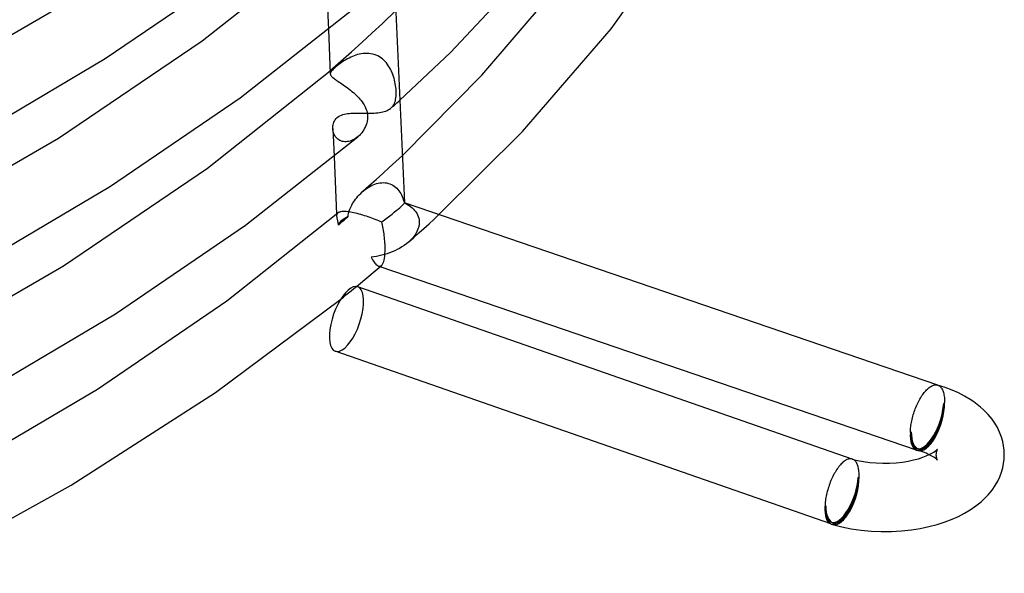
# Model space of a CAD drawing. Header units: millimetres. Extents: x -200 to 200, y -101 to 238.
# Tile 42 of 65: x 142 to 200, y -65 to -33. Entities that reach past the tile are written whole.
import ezdxf

# ---------------------------------------------------------------- set-up
doc = ezdxf.new("R2010")
doc.units = ezdxf.units.MM
doc.layers.add('HIDDEN', color=7, linetype='Continuous')
doc.layers.add('THICK', color=7, linetype='Continuous')

msp = doc.modelspace()

# ---------------------------------------------------------------- linework, layer by layer
at = {"layer": 'HIDDEN'}
for p, q in [((160.141, -31.985), (160.215, -33.633)), ((163.382, -33.283), (164.169, -32.525)), ((162.786, -33.839), (163.382, -33.283)), ((162.181, -34.393), (162.786, -33.839)), ((161.569, -34.945), (162.181, -34.393)), ((160.949, -35.495), (161.569, -34.945)), ((161.826, -35.141), (161.723, -35.177)), ((161.931, -35.109), (161.826, -35.141)), ((162.037, -35.083), (161.931, -35.109)), ((162.145, -35.062), (162.037, -35.083)), ((162.255, -35.047), (162.145, -35.062)), ((162.365, -35.038), (162.255, -35.047)), ((162.474, -35.037), (162.365, -35.038)), ((162.583, -35.042), (162.474, -35.037)), ((162.691, -35.056), (162.583, -35.042)), ((162.799, -35.077), (162.691, -35.056)), ((162.904, -35.106), (162.799, -35.077)), ((163.007, -35.143), (162.904, -35.106)), ((163.107, -35.188), (163.007, -35.143)), ((160.322, -36.043), (160.949, -35.495)), ((160.825, -35.69), (160.748, -35.75)), ((160.905, -35.631), (160.825, -35.69)), ((160.987, -35.573), (160.905, -35.631)), ((161.071, -35.517), (160.987, -35.573)), ((161.155, -35.463), (161.071, -35.517)), ((161.243, -35.41), (161.155, -35.463)), ((161.333, -35.358), (161.243, -35.41)), ((161.427, -35.309), (161.333, -35.358)), ((161.523, -35.262), (161.427, -35.309)), ((161.622, -35.218), (161.523, -35.262)), ((161.723, -35.177), (161.622, -35.218)), ((163.203, -35.24), (163.107, -35.188)), ((163.294, -35.299), (163.203, -35.24)), ((163.382, -35.365), (163.294, -35.299)), ((163.465, -35.437), (163.382, -35.365)), ((163.543, -35.515), (163.465, -35.437)), ((163.615, -35.598), (163.543, -35.515)), ((163.683, -35.685), (163.615, -35.598)), ((163.746, -35.777), (163.683, -35.685)), ((160.333, -36.202), (160.331, -36.235)), ((160.343, -36.168), (160.333, -36.202)), ((160.36, -36.132), (160.343, -36.168)), ((160.383, -36.094), (160.36, -36.132)), ((160.414, -36.054), (160.383, -36.094)), ((160.452, -36.012), (160.414, -36.054)), ((160.496, -35.967), (160.452, -36.012)), ((160.547, -35.919), (160.496, -35.967)), ((160.605, -35.867), (160.547, -35.919)), ((160.674, -35.809), (160.605, -35.867)), ((160.748, -35.75), (160.674, -35.809)), ((163.805, -35.872), (163.746, -35.777)), ((163.858, -35.97), (163.805, -35.872)), ((163.907, -36.071), (163.858, -35.97)), ((163.952, -36.175), (163.907, -36.071)), ((163.992, -36.28), (163.952, -36.175)), ((164.028, -36.387), (163.992, -36.28)), ((164.061, -36.495), (164.028, -36.387)), ((164.089, -36.603), (164.061, -36.495)), ((164.113, -36.711), (164.089, -36.603)), ((164.134, -36.819), (164.113, -36.711)), ((164.151, -36.926), (164.134, -36.819)), ((164.165, -37.032), (164.151, -36.926)), ((164.176, -37.136), (164.165, -37.032)), ((164.182, -37.237), (164.176, -37.136)), ((164.18, -37.544), (164.185, -37.442)), ((164.186, -37.335), (164.182, -37.237)), ((164.185, -37.442), (164.186, -37.335)), ((164.005, -38.109), (164.046, -38.044)), ((164.046, -38.044), (164.082, -37.974)), ((164.064, -38.08), (164.149, -38.004)), ((164.082, -37.974), (164.112, -37.899)), ((164.112, -37.899), (164.137, -37.818)), ((164.137, -37.818), (164.156, -37.732)), ((164.149, -38.004), (164.234, -37.928)), ((164.156, -37.732), (164.171, -37.641)), ((164.171, -37.641), (164.18, -37.544)), ((164.234, -37.928), (164.319, -37.852)), ((164.319, -37.852), (164.403, -37.777)), ((160.977, -38.651), (161.065, -38.62)), ((161.065, -38.62), (161.154, -38.596)), ((161.154, -38.596), (161.244, -38.578)), ((161.244, -38.578), (161.338, -38.563)), ((161.338, -38.563), (161.436, -38.553)), ((161.436, -38.553), (161.537, -38.545)), ((161.537, -38.545), (161.641, -38.54)), ((161.641, -38.54), (161.748, -38.538)), ((161.748, -38.538), (161.858, -38.537)), ((161.858, -38.537), (161.969, -38.537)), ((161.969, -38.537), (162.082, -38.538)), ((162.082, -38.538), (162.197, -38.54)), ((162.197, -38.54), (162.313, -38.541)), ((162.313, -38.541), (162.429, -38.542)), ((162.429, -38.542), (162.546, -38.542)), ((162.546, -38.542), (162.662, -38.541)), ((162.662, -38.541), (162.777, -38.538)), ((162.777, -38.538), (162.889, -38.533)), ((162.889, -38.533), (163, -38.525)), ((163, -38.525), (163.107, -38.514)), ((163.107, -38.514), (163.211, -38.501)), ((163.211, -38.501), (163.31, -38.484)), ((163.31, -38.484), (163.404, -38.464)), ((163.404, -38.464), (163.492, -38.44)), ((163.492, -38.44), (163.575, -38.413)), ((163.575, -38.413), (163.652, -38.383)), ((163.652, -38.383), (163.723, -38.348)), ((163.723, -38.348), (163.788, -38.311)), ((163.788, -38.311), (163.848, -38.269)), ((163.848, -38.269), (163.902, -38.224)), ((163.894, -38.232), (163.979, -38.156)), ((163.902, -38.224), (163.957, -38.169)), ((163.957, -38.169), (164.005, -38.109)), ((163.979, -38.156), (164.064, -38.08)), ((160.492, -39.216), (160.511, -39.145)), ((160.511, -39.145), (160.537, -39.073)), ((160.537, -39.073), (160.571, -39)), ((160.571, -39), (160.615, -38.929)), ((160.615, -38.929), (160.669, -38.86)), ((160.669, -38.86), (160.735, -38.795)), ((160.735, -38.795), (160.811, -38.737)), ((160.811, -38.737), (160.892, -38.689)), ((160.892, -38.689), (160.977, -38.651)), ((160.474, -39.363), (160.48, -39.289)), ((160.474, -39.438), (160.474, -39.363)), ((160.479, -39.509), (160.474, -39.438)), ((160.474, -39.445), (160.547, -41.082)), ((160.49, -39.579), (160.479, -39.509)), ((160.48, -39.289), (160.492, -39.216)), ((160.506, -39.648), (160.49, -39.579)), ((160.527, -39.716), (160.506, -39.648)), ((160.554, -39.782), (160.527, -39.716)), ((160.586, -39.845), (160.554, -39.782)), ((160.624, -39.904), (160.586, -39.845)), ((160.667, -39.961), (160.624, -39.904)), ((160.715, -40.012), (160.667, -39.961)), ((160.767, -40.059), (160.715, -40.012)), ((160.825, -40.101), (160.767, -40.059)), ((160.886, -40.136), (160.825, -40.101)), ((160.952, -40.166), (160.886, -40.136)), ((161.023, -40.189), (160.952, -40.166)), ((161.096, -40.205), (161.023, -40.189)), ((161.172, -40.213), (161.096, -40.205)), ((161.251, -40.214), (161.172, -40.213)), ((161.331, -40.207), (161.251, -40.214)), ((161.412, -40.193), (161.331, -40.207)), ((161.493, -40.172), (161.412, -40.193)), ((161.574, -40.144), (161.493, -40.172)), ((161.655, -40.108), (161.574, -40.144)), ((161.734, -40.067), (161.655, -40.108)), ((161.811, -40.019), (161.734, -40.067)), ((161.886, -39.966), (161.811, -40.019)), ((161.959, -39.907), (161.886, -39.966)), ((163.783, -41.723), (164.167, -41.368)), ((164.167, -41.368), (164.548, -41.013)), ((163.006, -42.43), (163.396, -42.077)), ((163.396, -42.077), (163.783, -41.723)), ((162.613, -42.782), (163.006, -42.43)), ((163.033, -42.664), (163.134, -42.639)), ((163.134, -42.639), (163.236, -42.621)), ((163.236, -42.621), (163.338, -42.61)), ((163.338, -42.61), (163.438, -42.608)), ((163.438, -42.608), (163.538, -42.613)), ((163.538, -42.613), (163.635, -42.627)), ((163.635, -42.627), (163.73, -42.649)), ((163.73, -42.649), (163.822, -42.678)), ((162.108, -43.234), (162.194, -43.153)), ((162.194, -43.153), (162.278, -43.08)), ((162.217, -43.133), (162.613, -42.782)), ((162.278, -43.08), (162.365, -43.011)), ((162.365, -43.011), (162.454, -42.946)), ((162.454, -42.946), (162.546, -42.886)), ((162.546, -42.886), (162.64, -42.83)), ((162.64, -42.83), (162.736, -42.78)), ((162.736, -42.78), (162.834, -42.735)), ((162.834, -42.735), (162.933, -42.697)), ((162.933, -42.697), (163.033, -42.664)), ((163.822, -42.678), (163.911, -42.716)), ((163.911, -42.716), (163.995, -42.761)), ((163.995, -42.761), (164.075, -42.812)), ((164.075, -42.812), (164.15, -42.871)), ((164.15, -42.871), (164.22, -42.935)), ((164.22, -42.935), (164.286, -43.005)), ((164.286, -43.005), (164.346, -43.079)), ((164.346, -43.079), (164.401, -43.158)), ((164.401, -43.158), (164.45, -43.241)), ((161.633, -43.836), (161.686, -43.751)), ((161.686, -43.751), (161.744, -43.665)), ((161.744, -43.665), (161.806, -43.578)), ((161.806, -43.578), (161.874, -43.491)), ((161.874, -43.491), (161.947, -43.404)), ((161.947, -43.404), (162.025, -43.318)), ((162.025, -43.318), (162.108, -43.234)), ((164.45, -43.241), (164.495, -43.327)), ((164.495, -43.327), (164.535, -43.417)), ((164.535, -43.417), (164.57, -43.509)), ((164.57, -43.509), (164.6, -43.602)), ((164.6, -43.602), (164.626, -43.696)), ((164.626, -43.696), (164.647, -43.791)), ((164.646, -43.791), (164.748, -43.839)), ((164.672, -43.79), (164.668, -43.789)), ((161.389, -44.425), (161.408, -44.34)), ((161.408, -44.34), (161.435, -44.254)), ((161.435, -44.254), (161.467, -44.167)), ((161.467, -44.167), (161.503, -44.082)), ((161.503, -44.082), (161.543, -43.999)), ((161.543, -43.999), (161.585, -43.919)), ((161.585, -43.919), (161.633, -43.836)), ((164.748, -43.839), (164.847, -43.892)), ((164.847, -43.892), (164.941, -43.95)), ((164.941, -43.95), (165.03, -44.013)), ((165.03, -44.013), (165.114, -44.08)), ((165.114, -44.08), (165.193, -44.153)), ((165.193, -44.153), (165.265, -44.231)), ((165.265, -44.231), (165.33, -44.313)), ((165.33, -44.313), (165.387, -44.401)), ((160.697, -44.448), (160.702, -44.569)), ((160.706, -44.5), (160.702, -44.533)), ((160.702, -44.533), (160.702, -44.568)), ((160.702, -44.568), (160.705, -44.605)), ((160.705, -44.605), (160.711, -44.643)), ((160.714, -44.468), (160.706, -44.5)), ((160.711, -44.643), (160.718, -44.682)), ((160.727, -44.439), (160.714, -44.468)), ((160.718, -44.682), (160.727, -44.723)), ((160.745, -44.411), (160.727, -44.439)), ((160.727, -44.723), (160.737, -44.765)), ((160.737, -44.765), (160.747, -44.81)), ((160.768, -44.387), (160.745, -44.411)), ((160.747, -44.81), (160.757, -44.858)), ((160.757, -44.858), (160.766, -44.91)), ((160.766, -44.91), (160.774, -44.966)), ((160.935, -44.973), (160.984, -44.93)), ((160.984, -44.93), (161.033, -44.887)), ((161.033, -44.887), (161.082, -44.845)), ((161.082, -44.845), (161.132, -44.802)), ((161.132, -44.802), (161.181, -44.76)), ((161.181, -44.76), (161.23, -44.717)), ((161.23, -44.717), (161.279, -44.674)), ((161.279, -44.674), (161.328, -44.631)), ((161.328, -44.631), (161.377, -44.589)), ((161.377, -44.536), (161.378, -44.523)), ((161.377, -44.549), (161.377, -44.536)), ((161.377, -44.563), (161.377, -44.549)), ((161.377, -44.576), (161.377, -44.563)), ((161.377, -44.589), (161.377, -44.576)), ((161.378, -44.523), (161.379, -44.509)), ((161.379, -44.509), (161.389, -44.425)), ((165.387, -44.401), (165.436, -44.493)), ((165.436, -44.493), (165.476, -44.589)), ((165.476, -44.589), (165.506, -44.69)), ((165.506, -44.69), (165.526, -44.794)), ((165.526, -44.794), (165.534, -44.901)), ((165.534, -44.901), (165.529, -45.042)), ((166.108, -45.017), (166.401, -44.749)), ((166.401, -44.749), (166.693, -44.481)), ((160.774, -44.966), (160.781, -45.026)), ((160.781, -45.026), (160.782, -45.038)), ((160.782, -45.038), (160.783, -45.05)), ((160.783, -45.05), (160.784, -45.063)), ((160.784, -45.063), (160.785, -45.075)), ((160.785, -45.075), (160.785, -45.088)), ((160.785, -45.088), (160.786, -45.101)), ((160.786, -45.101), (160.836, -45.058)), ((160.836, -45.058), (160.885, -45.015)), ((160.885, -45.015), (160.935, -44.973)), ((165.404, -45.468), (165.33, -45.604)), ((165.463, -45.328), (165.404, -45.468)), ((165.505, -45.185), (165.463, -45.328)), ((165.529, -45.042), (165.505, -45.185)), ((165.517, -45.551), (165.813, -45.284)), ((165.813, -45.284), (166.108, -45.017)), ((164.91, -46.091), (164.788, -46.192)), ((165.031, -45.978), (164.91, -46.091)), ((164.919, -46.083), (165.218, -45.818)), ((165.142, -45.859), (165.031, -45.978)), ((165.242, -45.734), (165.142, -45.859)), ((165.218, -45.818), (165.517, -45.551)), ((165.33, -45.604), (165.242, -45.734)), ((163.952, -46.667), (163.802, -46.725)), ((164.1, -46.603), (163.952, -46.667)), ((164.245, -46.533), (164.1, -46.603)), ((164.387, -46.457), (164.245, -46.533)), ((164.525, -46.375), (164.387, -46.457)), ((164.659, -46.287), (164.525, -46.375)), ((164.788, -46.192), (164.659, -46.287)), ((162.876, -46.953), (162.721, -46.971)), ((162.721, -46.971), (162.763, -47.053)), ((162.763, -47.053), (162.806, -47.129)), ((162.806, -47.129), (162.849, -47.199)), ((162.849, -47.199), (162.893, -47.263)), ((163.032, -46.929), (162.876, -46.953)), ((162.893, -47.263), (162.936, -47.32)), ((163.187, -46.899), (163.032, -46.929)), ((163.343, -46.864), (163.187, -46.899)), ((163.497, -46.823), (163.343, -46.864)), ((163.65, -46.777), (163.497, -46.823)), ((163.802, -46.725), (163.65, -46.777)), ((162.936, -47.32), (162.979, -47.371)), ((162.979, -47.371), (163.021, -47.414)), ((163.021, -47.414), (163.064, -47.449)), ((163.064, -47.449), (163.106, -47.477)), ((163.106, -47.477), (163.148, -47.496)), ((163.148, -47.496), (163.178, -47.505)), ((163.247, -47.53), (163.151, -47.497)), ((163.178, -47.505), (163.207, -47.508)), ((163.207, -47.508), (163.237, -47.506)), ((163.237, -47.506), (163.265, -47.499)), ((163.265, -47.499), (163.293, -47.486)), ((163.293, -47.486), (163.321, -47.467)), ((161.399, -49.064), (161.551, -48.94)), ((161.551, -48.94), (161.703, -48.816)), ((161.703, -48.816), (161.854, -48.692)), ((160.941, -49.434), (161.094, -49.311)), ((161.094, -49.311), (161.247, -49.187)), ((161.247, -49.187), (161.399, -49.064)), ((195.888, -54.466), (195.89, -54.467)), ((195.89, -54.467), (195.893, -54.468)), ((195.893, -54.468), (195.895, -54.469)), ((195.9, -54.47), (195.893, -54.468)), ((195.895, -54.469), (195.897, -54.469)), ((195.897, -54.469), (195.9, -54.47)), ((195.9, -54.47), (195.902, -54.471)), ((195.902, -54.471), (195.941, -54.487)), ((195.941, -54.487), (195.979, -54.509)), ((195.979, -54.509), (196.015, -54.535)), ((196.015, -54.535), (196.049, -54.565)), ((196.049, -54.565), (196.081, -54.601)), ((196.081, -54.601), (196.111, -54.64)), ((196.111, -54.64), (196.139, -54.685)), ((196.139, -54.685), (196.164, -54.733)), ((196.164, -54.733), (196.188, -54.786)), ((196.188, -54.786), (196.209, -54.842)), ((196.209, -54.842), (196.228, -54.903)), ((196.228, -54.903), (196.244, -54.968)), ((196.244, -54.968), (196.258, -55.036)), ((196.258, -55.036), (196.269, -55.107)), ((196.269, -55.107), (196.278, -55.182)), ((196.278, -55.182), (196.285, -55.259)), ((196.285, -55.259), (196.289, -55.34)), ((196.289, -55.509), (196.239, -55.552)), ((196.289, -55.34), (196.29, -55.423)), ((196.29, -55.423), (196.289, -55.509)), ((194.339, -57.198), (194.289, -57.241)), ((195.871, -58.218), (195.863, -58.229)), ((190.884, -58.795), (190.881, -58.794)), ((190.888, -58.796), (190.884, -58.795)), ((195.541, -58.62), (195.387, -58.54)), ((195.657, -58.69), (195.541, -58.62)), ((195.724, -58.735), (195.657, -58.69)), ((195.776, -58.774), (195.724, -58.735)), ((195.815, -58.807), (195.776, -58.774)), ((195.792, -58.474), (195.789, -58.54)), ((195.789, -58.54), (195.791, -58.603)), ((195.791, -58.603), (195.799, -58.663)), ((195.8, -58.41), (195.792, -58.474)), ((195.799, -58.663), (195.811, -58.72)), ((195.813, -58.351), (195.8, -58.41)), ((195.811, -58.72), (195.826, -58.771)), ((195.83, -58.299), (195.813, -58.351)), ((195.826, -58.771), (195.845, -58.817)), ((195.848, -58.258), (195.83, -58.299)), ((195.863, -58.229), (195.848, -58.258)), ((190.892, -58.797), (190.888, -58.796)), ((190.902, -58.801), (190.891, -58.797)), ((190.895, -58.799), (190.892, -58.797)), ((190.899, -58.8), (190.895, -58.799)), ((190.902, -58.801), (190.899, -58.8)), ((190.939, -58.816), (190.902, -58.801)), ((190.975, -58.836), (190.939, -58.816)), ((191.009, -58.86), (190.975, -58.836)), ((191.041, -58.889), (191.009, -58.86)), ((191.072, -58.921), (191.041, -58.889)), ((191.101, -58.958), (191.072, -58.921)), ((191.128, -58.998), (191.101, -58.958)), ((191.153, -59.043), (191.128, -58.998)), ((191.176, -59.091), (191.153, -59.043)), ((191.197, -59.143), (191.176, -59.091)), ((191.216, -59.199), (191.197, -59.143)), ((191.233, -59.258), (191.216, -59.199)), ((191.248, -59.321), (191.233, -59.258)), ((191.26, -59.387), (191.248, -59.321)), ((195.846, -58.836), (195.815, -58.807)), ((195.845, -58.817), (195.86, -58.846)), ((195.868, -58.859), (195.846, -58.836)), ((195.86, -58.846), (195.869, -58.86)), ((195.869, -58.86), (195.868, -58.859)), ((191.239, -59.882), (191.289, -59.839)), ((191.271, -59.455), (191.26, -59.387)), ((191.279, -59.527), (191.271, -59.455)), ((191.285, -59.601), (191.279, -59.527)), ((191.288, -59.678), (191.285, -59.601)), ((191.29, -59.757), (191.288, -59.678)), ((191.289, -59.839), (191.29, -59.757)), ((189.289, -61.571), (189.339, -61.528))]:
    msp.add_line(p, q, dxfattribs=at)
for centre, start in [((195.289, -56.375), 251.11923), ((190.289, -60.705), 250.79298)]:
    msp.add_arc(centre, 1.9, start, 253.89807, dxfattribs=at)
for centre, major_axis, ratio, start_param, end_param in [((162.734, -45.241), (1.936, 1.45), 0.046156, 0.031706, 0.127411), ((162.734, -45.241), (1.936, 1.45), 0.046156, -0.031148, 0.031706), ((162.735, -45.247), (-1.998, -0.089), 0.479947, -0.545442, -0.245433), ((162.735, -45.247), (-1.998, -0.089), 0.479947, -0.845451, -0.545442), ((161.277, -50.598), (0.658, 1.889), 0.402445, -2.530941, -0.000097), ((161.277, -50.598), (0.658, 1.889), 0.402445, 3.141496, 3.752244), ((195.289, -56.375), (0.615, 1.798), 0.405769, -3.141576, -0.962444), ((195.289, -56.375), (-0.555, -1.922), 0.433013, 0.000007, 2.158799), ((195.289, -56.375), (0.527, 1.825), 0.433013, -3.141586, -0.982794), ((195.289, -56.375), (-0.647, -1.892), 0.405769, 0.608352, 2.179148), ((195.289, -56.375), (0.615, 1.798), 0.405769, 2.179148, 3.14161), ((195.289, -56.375), (0.527, 1.825), 0.433013, 2.158799, 3.141599), ((195.289, -56.375), (-0.647, -1.892), 0.405769, 0.057365, 0.608352), ((190.289, -60.705), (-0.625, -1.794), 0.402445, 0.000011, 2.181448), ((190.289, -60.705), (-0.555, -1.922), 0.433013, 0.000007, 2.158799), ((190.289, -60.705), (-0.527, -1.825), 0.433013, 0.000007, 2.158799), ((190.289, -60.705), (-0.658, -1.889), 0.402445, 0.610652, 2.181448), ((190.289, -60.705), (-0.625, -1.794), 0.402445, -0.960145, 0.000011), ((190.289, -60.705), (-0.527, -1.825), 0.433013, -0.982794, 0.000007), ((190.289, -60.705), (-0.658, -1.889), 0.402445, 0.06428, 0.610652)]:
    msp.add_ellipse(centre, major_axis=major_axis, ratio=ratio, start_param=start_param, end_param=end_param, dxfattribs=at)
at = {"layer": 'THICK'}
for p, q in [((158.283, 99.451), (164.672, -43.794)), ((152.832, -34.298), (159.988, -28.596)), ((167.366, -34.984), (173.636, -28.272)), ((176.768, -33.597), (180.45, -28.444)), ((147.159, -35.336), (154.737, -30.167)), ((169.206, -36.314), (173.312, -31.521)), ((135.3, -37.641), (144.109, -32.53)), ((155.048, -37.633), (161.625, -32.46)), ((160.215, -33.633), (160.331, -36.238)), ((171.583, -39.618), (176.768, -33.597)), ((144.409, -40.004), (152.832, -34.298)), ((164.403, -37.777), (167.366, -34.984)), ((138.723, -40.331), (147.159, -35.336)), ((153.143, -41.763), (160.313, -36.051)), ((160.313, -36.051), (160.314, -36.05)), ((160.314, -36.05), (160.316, -36.048)), ((160.316, -36.048), (160.317, -36.047)), ((160.317, -36.047), (160.319, -36.046)), ((160.319, -36.046), (160.321, -36.044)), ((160.321, -36.044), (160.322, -36.043)), ((160.331, -36.235), (160.335, -36.265)), ((160.335, -36.265), (160.344, -36.296)), ((160.344, -36.296), (160.36, -36.326)), ((164.548, -41.013), (169.206, -36.314)), ((160.36, -36.326), (160.382, -36.357)), ((160.382, -36.357), (160.41, -36.389)), ((160.41, -36.389), (160.444, -36.423)), ((160.444, -36.423), (160.484, -36.458)), ((160.484, -36.458), (160.53, -36.495)), ((160.53, -36.495), (160.582, -36.534)), ((160.582, -36.534), (160.639, -36.575)), ((160.639, -36.575), (160.702, -36.619)), ((160.702, -36.619), (160.769, -36.665)), ((160.769, -36.665), (160.841, -36.714)), ((160.841, -36.714), (160.917, -36.766)), ((160.917, -36.766), (160.997, -36.82)), ((160.997, -36.82), (161.08, -36.877)), ((161.08, -36.877), (161.165, -36.937)), ((161.165, -36.937), (161.251, -36.999)), ((161.251, -36.999), (161.338, -37.063)), ((161.338, -37.063), (161.425, -37.129)), ((161.425, -37.129), (161.512, -37.197)), ((161.512, -37.197), (161.597, -37.266)), ((161.597, -37.266), (161.681, -37.337)), ((161.681, -37.337), (161.763, -37.41)), ((161.763, -37.41), (161.843, -37.485)), ((147.453, -42.813), (155.048, -37.633)), ((161.843, -37.485), (161.92, -37.561)), ((161.92, -37.561), (161.994, -37.638)), ((161.994, -37.638), (162.064, -37.717)), ((162.064, -37.717), (162.131, -37.798)), ((162.131, -37.798), (162.193, -37.88)), ((162.193, -37.88), (162.251, -37.964)), ((162.251, -37.964), (162.304, -38.049)), ((162.304, -38.049), (162.352, -38.137)), ((162.352, -38.137), (162.394, -38.225)), ((162.394, -38.225), (162.43, -38.316)), ((162.43, -38.316), (162.459, -38.408)), ((162.459, -38.408), (162.482, -38.501)), ((162.482, -38.501), (162.498, -38.596)), ((162.498, -38.596), (162.507, -38.691)), ((162.46, -39.124), (162.427, -39.228)), ((162.486, -39.015), (162.46, -39.124)), ((162.502, -38.902), (162.486, -39.015)), ((162.509, -38.787), (162.502, -38.902)), ((162.507, -38.691), (162.509, -38.787)), ((162.104, -39.765), (162.034, -39.838)), ((162.171, -39.686), (162.104, -39.765)), ((162.233, -39.602), (162.171, -39.686)), ((162.29, -39.515), (162.233, -39.602)), ((162.341, -39.424), (162.29, -39.515)), ((162.387, -39.329), (162.341, -39.424)), ((162.427, -39.228), (162.387, -39.329)), ((166.693, -44.481), (171.583, -39.618)), ((135.583, -45.125), (144.409, -40.004)), ((155.358, -45.1), (161.948, -39.916)), ((162.034, -39.838), (161.959, -39.907)), ((160.547, -41.082), (160.697, -44.448)), ((144.704, -47.481), (153.143, -41.763)), ((139.001, -47.818), (147.453, -42.813)), ((195.893, -54.468), (164.672, -43.79)), ((154.264, -49.524), (160.772, -44.384)), ((160.798, -44.365), (160.772, -44.384)), ((160.829, -44.348), (160.798, -44.365)), ((160.865, -44.333), (160.829, -44.348)), ((160.906, -44.321), (160.865, -44.333)), ((160.952, -44.311), (160.906, -44.321)), ((161.004, -44.304), (160.952, -44.311)), ((161.061, -44.3), (161.004, -44.304)), ((161.123, -44.299), (161.061, -44.3)), ((161.191, -44.3), (161.123, -44.299)), ((161.264, -44.305), (161.191, -44.3)), ((161.344, -44.312), (161.264, -44.305)), ((161.428, -44.323), (161.344, -44.312)), ((161.516, -44.337), (161.428, -44.323)), ((161.609, -44.354), (161.516, -44.337)), ((161.706, -44.373), (161.609, -44.354)), ((161.807, -44.396), (161.706, -44.373)), ((161.91, -44.421), (161.807, -44.396)), ((162.015, -44.449), (161.91, -44.421)), ((162.121, -44.478), (162.015, -44.449)), ((162.228, -44.51), (162.121, -44.478)), ((162.336, -44.543), (162.228, -44.51)), ((162.444, -44.577), (162.336, -44.543)), ((162.551, -44.613), (162.444, -44.577)), ((162.657, -44.649), (162.551, -44.613)), ((162.762, -44.686), (162.657, -44.649)), ((162.865, -44.724), (162.762, -44.686)), ((162.966, -44.762), (162.865, -44.724)), ((163.066, -44.8), (162.966, -44.762)), ((163.163, -44.838), (163.066, -44.8)), ((163.258, -44.875), (163.163, -44.838)), ((163.351, -44.913), (163.258, -44.875)), ((163.372, -45.007), (163.351, -44.913)), ((147.748, -50.29), (155.358, -45.1)), ((163.391, -45.104), (163.372, -45.007)), ((163.41, -45.202), (163.391, -45.104)), ((163.428, -45.301), (163.41, -45.202)), ((163.444, -45.402), (163.428, -45.301)), ((163.46, -45.505), (163.444, -45.402)), ((163.475, -45.608), (163.46, -45.505)), ((163.488, -45.712), (163.475, -45.608)), ((163.5, -45.817), (163.488, -45.712)), ((163.511, -45.922), (163.5, -45.817)), ((163.52, -46.026), (163.511, -45.922)), ((163.527, -46.13), (163.52, -46.026)), ((163.533, -46.234), (163.527, -46.13)), ((163.53, -46.776), (163.537, -46.63)), ((163.537, -46.336), (163.533, -46.234)), ((163.539, -46.437), (163.537, -46.336)), ((163.537, -46.63), (163.539, -46.535)), ((163.539, -46.535), (163.539, -46.437)), ((163.426, -47.311), (163.454, -47.233)), ((163.454, -47.233), (163.48, -47.139)), ((163.48, -47.139), (163.501, -47.032)), ((163.501, -47.032), (163.518, -46.91)), ((163.518, -46.91), (163.53, -46.776)), ((135.86, -52.612), (144.704, -47.481)), ((162.838, -47.875), (163.081, -47.67)), ((163.081, -47.67), (163.323, -47.465)), ((194.641, -58.267), (163.247, -47.53)), ((163.323, -47.465), (163.36, -47.427)), ((163.36, -47.427), (163.394, -47.376)), ((163.394, -47.376), (163.426, -47.311)), ((162.102, -48.488), (162.348, -48.284)), ((162.348, -48.284), (162.593, -48.08)), ((162.593, -48.08), (162.838, -47.875)), ((161.854, -48.692), (162.102, -48.488)), ((190.891, -58.797), (161.935, -48.709)), ((146.693, -54.695), (154.264, -49.524)), ((153.606, -54.905), (160.941, -49.434)), ((139.279, -55.305), (147.748, -50.29)), ((189.631, -62.594), (160.619, -52.487)), ((138.372, -59.622), (146.693, -54.695)), ((195.195, -54.792), (195.242, -54.744)), ((195.242, -54.744), (195.288, -54.698)), ((195.288, -54.698), (195.335, -54.656)), ((195.335, -54.656), (195.389, -54.612)), ((195.389, -54.612), (195.443, -54.573)), ((195.443, -54.573), (195.496, -54.539)), ((195.496, -54.539), (195.549, -54.511)), ((195.549, -54.511), (195.601, -54.488)), ((195.601, -54.488), (195.652, -54.471)), ((195.652, -54.471), (195.702, -54.459)), ((195.702, -54.459), (195.751, -54.452)), ((195.751, -54.452), (195.798, -54.451)), ((195.798, -54.451), (195.844, -54.456)), ((195.844, -54.456), (195.888, -54.466)), ((196.328, -54.608), (195.885, -54.466)), ((196.727, -54.76), (196.328, -54.608)), ((197.106, -54.928), (196.727, -54.76)), ((145.161, -60.335), (153.606, -54.905)), ((194.799, -55.369), (194.84, -55.294)), ((194.84, -55.294), (194.882, -55.222)), ((194.882, -55.222), (194.925, -55.152)), ((194.925, -55.152), (194.969, -55.084)), ((194.969, -55.084), (195.013, -55.02)), ((195.013, -55.02), (195.058, -54.958)), ((195.058, -54.958), (195.104, -54.9)), ((195.104, -54.9), (195.149, -54.845)), ((195.149, -54.845), (195.195, -54.792)), ((197.461, -55.111), (197.106, -54.928)), ((197.791, -55.307), (197.461, -55.111)), ((198.006, -55.45), (197.791, -55.307)), ((194.546, -55.942), (194.578, -55.856)), ((194.578, -55.856), (194.612, -55.771)), ((194.612, -55.771), (194.647, -55.687)), ((194.647, -55.687), (194.683, -55.605)), ((194.683, -55.605), (194.72, -55.524)), ((194.72, -55.524), (194.759, -55.446)), ((194.759, -55.446), (194.799, -55.369)), ((198.208, -55.598), (198.006, -55.45)), ((198.396, -55.751), (198.208, -55.598)), ((198.572, -55.908), (198.396, -55.751)), ((198.839, -56.181), (198.572, -55.908)), ((194.371, -56.561), (194.391, -56.472)), ((194.391, -56.472), (194.412, -56.383)), ((194.412, -56.383), (194.435, -56.294)), ((194.435, -56.294), (194.46, -56.205)), ((194.46, -56.205), (194.487, -56.117)), ((194.487, -56.117), (194.516, -56.029)), ((194.516, -56.029), (194.546, -55.942)), ((199.07, -56.462), (198.839, -56.181)), ((199.238, -56.703), (199.07, -56.462)), ((194.297, -57.078), (194.304, -56.995)), ((194.304, -56.995), (194.313, -56.91)), ((194.313, -56.91), (194.325, -56.824)), ((194.325, -56.824), (194.338, -56.737)), ((194.338, -56.737), (194.354, -56.649)), ((194.354, -56.649), (194.371, -56.561)), ((199.381, -56.948), (199.238, -56.703)), ((199.516, -57.229), (199.381, -56.948)), ((194.289, -57.241), (194.292, -57.16)), ((194.292, -57.16), (194.297, -57.078)), ((199.623, -57.513), (199.516, -57.229)), ((199.696, -57.769), (199.623, -57.513)), ((195.864, -58.225), (195.871, -58.218)), ((199.748, -58.027), (199.696, -57.769)), ((199.779, -58.283), (199.748, -58.027)), ((190.714, -58.787), (190.67, -58.797)), ((190.758, -58.782), (190.714, -58.787)), ((190.8, -58.782), (190.758, -58.782)), ((190.841, -58.786), (190.8, -58.782)), ((190.881, -58.794), (190.841, -58.786)), ((190.881, -58.794), (191.199, -58.874)), ((194.476, -58.851), (194.762, -58.775)), ((194.877, -58.34), (194.734, -58.297)), ((194.762, -58.775), (195.017, -58.693)), ((195.004, -58.383), (194.877, -58.34)), ((195.111, -58.422), (195.004, -58.383)), ((195.017, -58.693), (195.22, -58.615)), ((195.21, -58.461), (195.111, -58.422)), ((195.302, -58.501), (195.21, -58.461)), ((195.22, -58.615), (195.395, -58.536)), ((195.387, -58.54), (195.302, -58.501)), ((195.395, -58.536), (195.54, -58.461)), ((195.54, -58.461), (195.656, -58.391)), ((195.656, -58.391), (195.752, -58.325)), ((195.752, -58.325), (195.813, -58.275)), ((195.813, -58.275), (195.836, -58.254)), ((195.836, -58.254), (195.864, -58.225)), ((199.789, -58.54), (199.779, -58.283)), ((199.779, -58.797), (199.789, -58.54)), ((190.012, -59.366), (189.967, -59.433)), ((190.058, -59.302), (190.012, -59.366)), ((190.105, -59.241), (190.058, -59.302)), ((190.151, -59.183), (190.105, -59.241)), ((190.198, -59.129), (190.151, -59.183)), ((190.246, -59.078), (190.198, -59.129)), ((190.293, -59.031), (190.246, -59.078)), ((190.34, -58.988), (190.293, -59.031)), ((190.389, -58.948), (190.34, -58.988)), ((190.437, -58.912), (190.389, -58.948)), ((190.485, -58.88), (190.437, -58.912)), ((190.532, -58.852), (190.485, -58.88)), ((190.579, -58.829), (190.532, -58.852)), ((190.625, -58.811), (190.579, -58.829)), ((190.67, -58.797), (190.625, -58.811)), ((191.199, -58.874), (191.544, -58.94)), ((191.544, -58.94), (191.911, -58.991)), ((191.911, -58.991), (192.292, -59.025)), ((192.292, -59.025), (192.682, -59.039)), ((192.682, -59.039), (193.073, -59.035)), ((193.073, -59.035), (193.46, -59.012)), ((193.46, -59.012), (193.834, -58.97)), ((193.834, -58.97), (194.165, -58.917)), ((194.165, -58.917), (194.476, -58.851)), ((199.623, -59.568), (199.696, -59.311)), ((199.696, -59.311), (199.748, -59.053)), ((199.748, -59.053), (199.779, -58.797)), ((189.714, -59.891), (189.675, -59.975)), ((189.753, -59.809), (189.714, -59.891)), ((189.794, -59.729), (189.753, -59.809)), ((189.836, -59.652), (189.794, -59.729)), ((189.878, -59.576), (189.836, -59.652)), ((189.922, -59.504), (189.878, -59.576)), ((189.967, -59.433), (189.922, -59.504)), ((199.405, -60.087), (199.526, -59.829)), ((199.526, -59.829), (199.623, -59.568)), ((135.867, -65.489), (145.161, -60.335)), ((189.478, -60.506), (189.451, -60.597)), ((189.506, -60.415), (189.478, -60.506)), ((189.537, -60.325), (189.506, -60.415)), ((189.569, -60.236), (189.537, -60.325)), ((189.603, -60.148), (189.569, -60.236)), ((189.638, -60.061), (189.603, -60.148)), ((189.675, -59.975), (189.638, -60.061)), ((199.07, -60.618), (199.251, -60.355)), ((199.251, -60.355), (199.405, -60.087)), ((189.345, -61.053), (189.33, -61.142)), ((189.362, -60.962), (189.345, -61.053)), ((189.381, -60.871), (189.362, -60.962)), ((189.402, -60.78), (189.381, -60.871)), ((189.425, -60.688), (189.402, -60.78)), ((189.451, -60.597), (189.425, -60.688)), ((198.572, -61.172), (198.839, -60.899)), ((198.839, -60.899), (199.07, -60.618)), ((189.293, -61.488), (189.289, -61.571)), ((189.299, -61.404), (189.293, -61.488)), ((189.307, -61.318), (189.299, -61.404)), ((189.317, -61.23), (189.307, -61.318)), ((189.33, -61.142), (189.317, -61.23)), ((197.791, -61.774), (198.126, -61.544)), ((198.126, -61.544), (198.428, -61.302)), ((198.428, -61.302), (198.572, -61.172)), ((196.727, -62.32), (197.106, -62.152)), ((197.106, -62.152), (197.461, -61.969)), ((197.461, -61.969), (197.791, -61.774)), ((189.734, -62.627), (190.273, -62.765)), ((190.273, -62.765), (190.832, -62.877)), ((194.867, -62.855), (195.372, -62.75)), ((195.372, -62.75), (195.86, -62.622)), ((195.86, -62.622), (196.328, -62.472)), ((196.328, -62.472), (196.727, -62.32)), ((190.832, -62.877), (191.406, -62.959)), ((191.406, -62.959), (191.991, -63.013)), ((191.991, -63.013), (192.583, -63.038)), ((192.583, -63.038), (193.176, -63.034)), ((193.176, -63.034), (193.766, -63)), ((193.766, -63), (194.348, -62.937)), ((194.348, -62.937), (194.867, -62.855))]:
    msp.add_line(p, q, dxfattribs=at)
for centre, major_axis, ratio, start_param, end_param in [((162.734, -45.241), (1.936, 1.45), 0.046156, -0.576897, -0.031148), ((162.734, -45.241), (1.936, 1.45), 0.046156, -1.281206, -0.576897), ((161.277, -50.598), (0.658, 1.889), 0.402445, 0.610652, 3.141496), ((161.277, -50.598), (0.658, 1.889), 0.402445, -0.000097, 0.610652), ((195.289, -56.375), (-0.647, -1.892), 0.405769, -0.962444, -0.00009), ((195.289, -56.375), (-0.555, -1.922), 0.433013, -0.982794, 0.000007), ((195.289, -56.375), (-0.647, -1.892), 0.405769, -0.00009, 0.057365), ((190.289, -60.705), (-0.658, -1.889), 0.402445, -0.960145, -0.000097), ((190.289, -60.705), (-0.555, -1.922), 0.433013, -0.982794, 0.000007), ((190.289, -60.705), (-0.658, -1.889), 0.402445, -0.000097, 0.06428)]:
    msp.add_ellipse(centre, major_axis=major_axis, ratio=ratio, start_param=start_param, end_param=end_param, dxfattribs=at)

doc.saveas('drawing.dxf')
